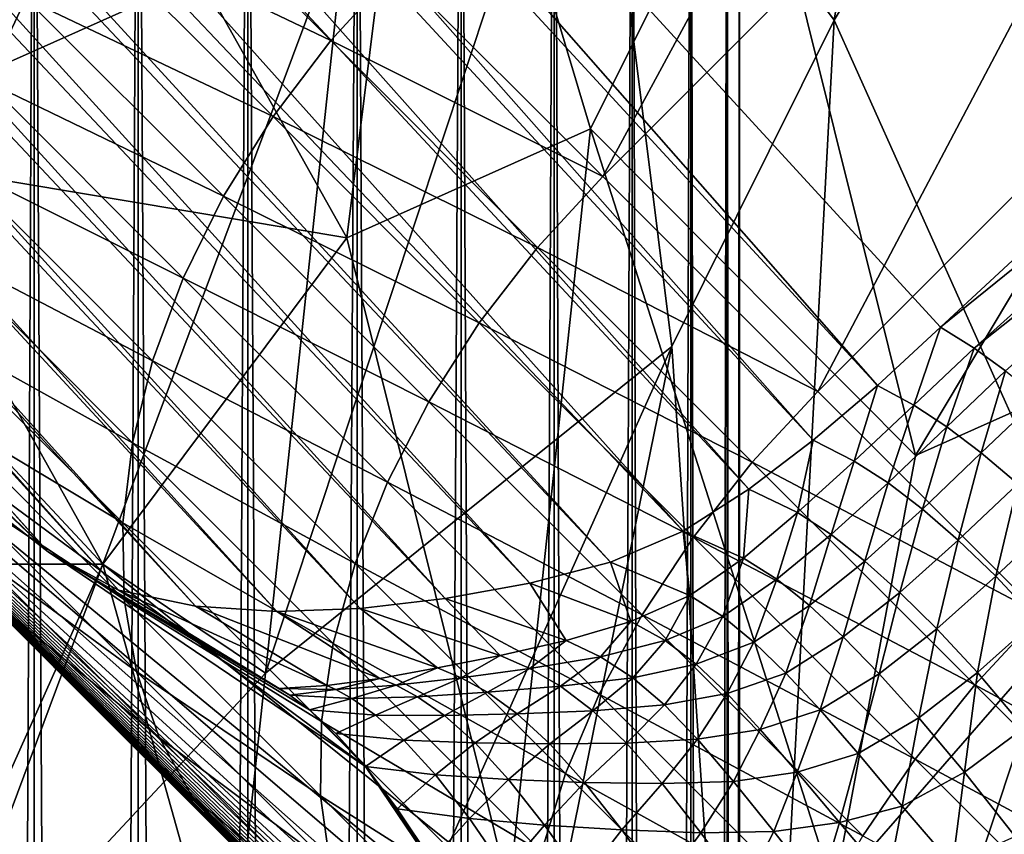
# Model space of a CAD drawing. Extents: x -0.3 to 0.3, y -0.266 to 0.266.
# Tile 146 of 256: x -0.184 to -0.168, y 0.11 to 0.123. Entities that reach past the tile are written whole.
import ezdxf

# ---------------------------------------------------------------- set-up
doc = ezdxf.new("R2010")
doc.units = 0

msp = doc.modelspace()

# ---------------------------------------------------------------- linework, layer by layer
for points in [[(-0.185174, 0.170429, 0.584312), (-0.148952, 0.135016, 0.684081), (-0.071389, 0.057435, 0.659767)], [(-0.185174, 0.170429, 0.584312), (-0.071389, 0.057435, 0.659767), (-0.083124, 0.068952, 0.639939)], [(-0.185174, 0.170429, 0.584312), (-0.083124, 0.068952, 0.639939), (-0.085112, 0.070919, 0.637953)], [(-0.185174, 0.170429, 0.584312), (-0.085112, 0.070919, 0.637953), (-0.087059, 0.072845, 0.635977)], [(-0.185174, 0.170429, 0.584312), (-0.087059, 0.072845, 0.635977), (-0.088964, 0.07473, 0.634012)], [(-0.185174, 0.170429, 0.584312), (-0.088964, 0.07473, 0.634012), (-0.090829, 0.076574, 0.63206)], [(-0.185174, 0.170429, 0.584312), (-0.090829, 0.076574, 0.63206), (-0.092655, 0.078379, 0.630117)], [(-0.13563, 0.120707, 0.568446), (-0.138279, 0.123293, 0.562462), (-0.185174, 0.170429, 0.584312)], [(-0.185174, 0.170429, 0.584312), (-0.092655, 0.078379, 0.630117), (-0.094442, 0.080147, 0.628184)], [(-0.185174, 0.170429, 0.584312), (-0.094442, 0.080147, 0.628184), (-0.096295, 0.081978, 0.626145)], [(-0.132613, 0.117755, 0.574642), (-0.13563, 0.120707, 0.568446), (-0.185174, 0.170429, 0.584312)], [(-0.1292, 0.11441, 0.58104), (-0.132613, 0.117755, 0.574642), (-0.185174, 0.170429, 0.584312)], [(-0.185174, 0.170429, 0.584312), (-0.096295, 0.081978, 0.626145), (-0.105174, 0.09075, 0.615906)], [(-0.185174, 0.170429, 0.584312), (-0.105174, 0.09075, 0.615906), (-0.111024, 0.096522, 0.608537)], [(-0.125364, 0.110642, 0.587633), (-0.1292, 0.11441, 0.58104), (-0.185174, 0.170429, 0.584312)], [(-0.121075, 0.106425, 0.594416), (-0.125364, 0.110642, 0.587633), (-0.185174, 0.170429, 0.584312)], [(-0.185174, 0.170429, 0.584312), (-0.111024, 0.096522, 0.608537), (-0.116305, 0.101728, 0.601386)], [(-0.116305, 0.101728, 0.601386), (-0.121075, 0.106425, 0.594416), (-0.185174, 0.170429, 0.584312)], [(-0.213696, 0.167333, 0.000778), (-0.169716, 0.117343, 0.501618), (-0.214846, 0.166305, 0.000882)], [(-0.213696, 0.167333, 0.000778), (-0.16869, 0.118288, 0.501583), (-0.169716, 0.117343, 0.501618)], [(-0.213696, 0.167333, 0.000778), (-0.160067, 0.126275, 0.501429), (-0.16869, 0.118288, 0.501583)], [(-0.228647, 0.16534, 0.010433), (-0.183198, 0.11464, 0.506917), (-0.229688, 0.16622, 0.012)], [(-0.213729, 0.144307, 0.575792), (-0.229688, 0.16622, 0.012), (-0.183198, 0.11464, 0.506917)], [(-0.214846, 0.166305, 0.000882), (-0.17076, 0.116455, 0.501717), (-0.216095, 0.165416, 0.00119)], [(-0.214846, 0.166305, 0.000882), (-0.169716, 0.117343, 0.501618), (-0.17076, 0.116455, 0.501717)], [(-0.216095, 0.165416, 0.00119), (-0.171809, 0.115658, 0.501883), (-0.217434, 0.164672, 0.001701)], [(-0.216095, 0.165416, 0.00119), (-0.17076, 0.116455, 0.501717), (-0.171809, 0.115658, 0.501883)], [(-0.227477, 0.16462, 0.008894), (-0.182057, 0.114015, 0.50612), (-0.228647, 0.16534, 0.010433)], [(-0.228647, 0.16534, 0.010433), (-0.182057, 0.114015, 0.50612), (-0.183198, 0.11464, 0.506917)], [(-0.226201, 0.164073, 0.007408), (-0.180802, 0.113755, 0.505409), (-0.227477, 0.16462, 0.008894)], [(-0.227477, 0.16462, 0.008894), (-0.180802, 0.113755, 0.505409), (-0.182057, 0.114015, 0.50612)], [(-0.217434, 0.164672, 0.001701), (-0.172877, 0.114971, 0.50212), (-0.219435, 0.163968, 0.002352)], [(-0.217434, 0.164672, 0.001701), (-0.171809, 0.115658, 0.501883), (-0.172877, 0.114971, 0.50212)], [(-0.224839, 0.163707, 0.006), (-0.179482, 0.113668, 0.504735), (-0.226201, 0.164073, 0.007408)], [(-0.226201, 0.164073, 0.007408), (-0.179482, 0.113668, 0.504735), (-0.180802, 0.113755, 0.505409)], [(-0.219435, 0.163968, 0.002352), (-0.174055, 0.114471, 0.502475), (-0.220477, 0.163749, 0.00248)], [(-0.219435, 0.163968, 0.002352), (-0.172877, 0.114971, 0.50212), (-0.174055, 0.114471, 0.502475)], [(-0.223414, 0.16353, 0.004695), (-0.178126, 0.113719, 0.504099), (-0.224839, 0.163707, 0.006)], [(-0.224839, 0.163707, 0.006), (-0.178126, 0.113719, 0.504099), (-0.179482, 0.113668, 0.504735)], [(-0.220477, 0.163749, 0.00248), (-0.175366, 0.11413, 0.502951), (-0.221952, 0.163544, 0.003515)], [(-0.220477, 0.163749, 0.00248), (-0.174055, 0.114471, 0.502475), (-0.175366, 0.11413, 0.502951)], [(-0.221952, 0.163544, 0.003515), (-0.176744, 0.113879, 0.503501), (-0.223414, 0.16353, 0.004695)], [(-0.223414, 0.16353, 0.004695), (-0.176744, 0.113879, 0.503501), (-0.178126, 0.113719, 0.504099)], [(-0.221952, 0.163544, 0.003515), (-0.175366, 0.11413, 0.502951), (-0.176744, 0.113879, 0.503501)], [(-0.208108, 0.138327, 0.609454), (-0.213729, 0.144307, 0.575792), (-0.183198, 0.11464, 0.506917)], [(-0.170417, 0.12328, 0.77151), (-0.167774, 0.139201, 0.771169), (-0.174381, 0.128587, 0.771372)], [(-0.170417, 0.12328, 0.77151), (-0.165132, 0.132125, 0.771324), (-0.167774, 0.139201, 0.771169)], [(-0.191236, 0.120898, 0.661847), (-0.208108, 0.138327, 0.609454), (-0.183198, 0.11464, 0.506917)], [(-0.174181, 0.120738, 0.693242), (-0.166235, 0.135418, 0.688967), (-0.177548, 0.124105, 0.688967)], [(-0.174181, 0.120738, 0.693242), (-0.162868, 0.132051, 0.693242), (-0.166235, 0.135418, 0.688967)], [(-0.188917, 0.133894, 0.702502), (-0.18231, 0.126818, 0.703914), (-0.188917, 0.121511, 0.703881)], [(-0.184942, 0.132949, 0.316255), (-0.184942, -0.187296, 0.316255), (-0.183426, -0.187259, 0.317208)], [(-0.184942, 0.132949, 0.316255), (-0.183426, -0.187259, 0.317208), (-0.183426, 0.132911, 0.317208)], [(-0.183426, 0.132911, 0.302792), (-0.184942, -0.187296, 0.303745), (-0.184942, 0.132949, 0.303745)], [(-0.183426, 0.132911, 0.302792), (-0.183426, -0.187259, 0.302792), (-0.184942, -0.187296, 0.303745)], [(-0.183426, 0.132911, 0.317208), (-0.183426, -0.187259, 0.317208), (-0.181736, -0.187217, 0.317799)], [(-0.183426, 0.132911, 0.317208), (-0.181736, -0.187217, 0.317799), (-0.181736, 0.13287, 0.317799)], [(-0.181736, 0.13287, 0.302201), (-0.183426, -0.187259, 0.302792), (-0.183426, 0.132911, 0.302792)], [(-0.181736, 0.13287, 0.302201), (-0.181736, -0.187217, 0.302201), (-0.183426, -0.187259, 0.302792)], [(-0.181736, 0.13287, 0.317799), (-0.181736, -0.187217, 0.317799), (-0.179956, -0.187174, 0.318)], [(-0.181736, 0.13287, 0.317799), (-0.179956, -0.187174, 0.318), (-0.179956, 0.132826, 0.318)], [(-0.179956, 0.132826, 0.302), (-0.181736, -0.187217, 0.302201), (-0.181736, 0.13287, 0.302201)], [(-0.179956, 0.132826, 0.302), (-0.179956, -0.187174, 0.302), (-0.181736, -0.187217, 0.302201)], [(-0.179956, 0.132826, 0.318), (-0.179956, -0.187174, 0.318), (-0.178176, -0.18713, 0.317799)], [(-0.179956, 0.132826, 0.318), (-0.178176, -0.18713, 0.317799), (-0.178176, 0.132783, 0.317799)], [(-0.178176, 0.132783, 0.302201), (-0.179956, -0.187174, 0.302), (-0.179956, 0.132826, 0.302)], [(-0.178176, 0.132783, 0.302201), (-0.178176, -0.18713, 0.302201), (-0.179956, -0.187174, 0.302)], [(-0.178176, 0.132783, 0.317799), (-0.178176, -0.18713, 0.317799), (-0.176486, -0.187089, 0.317208)], [(-0.178176, 0.132783, 0.317799), (-0.176486, -0.187089, 0.317208), (-0.176486, 0.132741, 0.317208)], [(-0.176486, 0.132741, 0.302792), (-0.178176, -0.18713, 0.302201), (-0.178176, 0.132783, 0.302201)], [(-0.176486, 0.132741, 0.302792), (-0.176486, -0.187089, 0.302792), (-0.178176, -0.18713, 0.302201)], [(-0.176486, 0.132741, 0.317208), (-0.176486, -0.187089, 0.317208), (-0.17497, -0.187051, 0.316255)], [(-0.176486, 0.132741, 0.317208), (-0.17497, -0.187051, 0.316255), (-0.17497, 0.132704, 0.316255)], [(-0.17497, 0.132704, 0.303745), (-0.176486, -0.187089, 0.302792), (-0.176486, 0.132741, 0.302792)], [(-0.17497, 0.132704, 0.303745), (-0.17497, -0.187051, 0.303745), (-0.176486, -0.187089, 0.302792)], [(-0.17497, 0.132704, 0.316255), (-0.17497, -0.187051, 0.316255), (-0.173703, -0.18702, 0.314988)], [(-0.17497, 0.132704, 0.316255), (-0.173703, -0.18702, 0.314988), (-0.173703, 0.132673, 0.314988)], [(-0.173703, 0.132673, 0.305012), (-0.17497, -0.187051, 0.303745), (-0.17497, 0.132704, 0.303745)], [(-0.173703, 0.132673, 0.305012), (-0.173703, -0.18702, 0.305012), (-0.17497, -0.187051, 0.303745)], [(-0.173703, 0.132673, 0.314988), (-0.173703, -0.18702, 0.314988), (-0.17275, -0.186997, 0.313471)], [(-0.173703, 0.132673, 0.314988), (-0.17275, -0.186997, 0.313471), (-0.17275, 0.132649, 0.313471)], [(-0.17275, 0.132649, 0.306529), (-0.173703, -0.18702, 0.305012), (-0.173703, 0.132673, 0.305012)], [(-0.17275, 0.132649, 0.306529), (-0.17275, -0.186997, 0.306529), (-0.173703, -0.18702, 0.305012)], [(-0.17275, 0.132649, 0.313471), (-0.17275, -0.186997, 0.313471), (-0.172159, -0.186982, 0.31178)], [(-0.17275, 0.132649, 0.313471), (-0.172159, -0.186982, 0.31178), (-0.172159, 0.132635, 0.31178)], [(-0.172159, 0.132635, 0.30822), (-0.17275, -0.186997, 0.306529), (-0.17275, 0.132649, 0.306529)], [(-0.172159, 0.132635, 0.30822), (-0.172159, -0.186982, 0.30822), (-0.17275, -0.186997, 0.306529)], [(-0.172159, 0.132635, 0.31178), (-0.172159, -0.186982, 0.31178), (-0.171958, -0.186977, 0.31)], [(-0.172159, 0.132635, 0.31178), (-0.171958, -0.186977, 0.31), (-0.171958, 0.13263, 0.31)], [(-0.171958, 0.13263, 0.31), (-0.172159, -0.186982, 0.30822), (-0.172159, 0.132635, 0.30822)], [(-0.171958, 0.13263, 0.31), (-0.171958, -0.186977, 0.31), (-0.172159, -0.186982, 0.30822)], [(-0.180989, 0.132125, 0.771057), (-0.186274, 0.121511, 0.771167), (-0.178346, 0.125049, 0.771378)], [(-0.186274, 0.121511, 0.771167), (-0.180989, 0.132125, 0.771057), (-0.186274, 0.128587, 0.770882)], [(-0.170417, 0.12328, 0.77151), (-0.166453, 0.114435, 0.771572), (-0.165132, 0.132125, 0.771324)], [(-0.170687, 0.117245, 0.6972), (-0.162868, 0.132051, 0.693242), (-0.174181, 0.120738, 0.693242)], [(-0.170687, 0.117245, 0.6972), (-0.159374, 0.128558, 0.6972), (-0.162868, 0.132051, 0.693242)], [(-0.178346, 0.119742, 0.705238), (-0.18231, 0.126818, 0.703914), (-0.177024, 0.130356, 0.704026)], [(-0.177024, 0.130356, 0.704026), (-0.174381, 0.121511, 0.705539), (-0.178346, 0.119742, 0.705238)], [(-0.174381, 0.121511, 0.705539), (-0.177024, 0.130356, 0.704026), (-0.171739, 0.126818, 0.705197)], [(-0.179667, 0.112666, 0.771639), (-0.174381, 0.128587, 0.771372), (-0.178346, 0.125049, 0.771378)], [(-0.179667, 0.112666, 0.771639), (-0.17306, 0.117973, 0.771596), (-0.174381, 0.128587, 0.771372)], [(-0.17306, 0.117973, 0.771596), (-0.170417, 0.12328, 0.77151), (-0.174381, 0.128587, 0.771372)], [(-0.167066, 0.113624, 0.700842), (-0.159374, 0.128558, 0.6972), (-0.170687, 0.117245, 0.6972)], [(-0.188917, 0.121511, 0.703881), (-0.18231, 0.126818, 0.703914), (-0.178346, 0.119742, 0.705238)], [(-0.171739, 0.126818, 0.705197), (-0.169096, 0.116204, 0.706983), (-0.174381, 0.121511, 0.705539)], [(-0.169096, 0.116204, 0.706983), (-0.171739, 0.126818, 0.705197), (-0.16381, 0.125049, 0.706717)], [(-0.178605, 0.122948, 0.688892), (-0.181842, 0.126185, 0.684304), (-0.182773, 0.12494, 0.684094)], [(-0.177548, 0.124105, 0.688967), (-0.181842, 0.126185, 0.684304), (-0.178605, 0.122948, 0.688892)], [(-0.16869, 0.118288, 0.501583), (-0.160067, 0.126275, 0.501429), (-0.159577, 0.125646, 0.503018)], [(-0.16869, 0.118288, 0.501583), (-0.159577, 0.125646, 0.503018), (-0.16814, 0.11795, 0.503144)], [(-0.16814, 0.11795, 0.503144), (-0.159577, 0.125646, 0.503018), (-0.159127, 0.1251, 0.504793)], [(-0.183563, 0.123632, 0.683746), (-0.187274, 0.125356, 0.678423), (-0.184201, 0.122283, 0.683269)], [(-0.18231, 0.114435, 0.771538), (-0.178346, 0.125049, 0.771378), (-0.186274, 0.121511, 0.771167)], [(-0.179667, 0.112666, 0.771639), (-0.178346, 0.125049, 0.771378), (-0.18231, 0.114435, 0.771538)], [(-0.16381, 0.125049, 0.706717), (-0.161167, 0.119742, 0.707826), (-0.169096, 0.116204, 0.706983)], [(-0.16814, 0.11795, 0.503144), (-0.159127, 0.1251, 0.504793), (-0.167633, 0.117578, 0.504869)], [(-0.179544, 0.121712, 0.68867), (-0.182773, 0.12494, 0.684094), (-0.183563, 0.123632, 0.683746)], [(-0.178605, 0.122948, 0.688892), (-0.182773, 0.12494, 0.684094), (-0.179544, 0.121712, 0.68867)], [(-0.174181, 0.120738, 0.693242), (-0.177548, 0.124105, 0.688967), (-0.178605, 0.122948, 0.688892)], [(-0.180348, 0.120418, 0.688303), (-0.183563, 0.123632, 0.683746), (-0.184201, 0.122283, 0.683269)], [(-0.179544, 0.121712, 0.68867), (-0.183563, 0.123632, 0.683746), (-0.180348, 0.120418, 0.688303)], [(-0.171739, 0.098514, 0.771863), (-0.170417, 0.12328, 0.77151), (-0.17306, 0.117973, 0.771596)], [(-0.171739, 0.098514, 0.771863), (-0.166453, 0.114435, 0.771572), (-0.170417, 0.12328, 0.77151)], [(-0.175241, 0.119584, 0.693163), (-0.178605, 0.122948, 0.688892), (-0.179544, 0.121712, 0.68867)], [(-0.174181, 0.120738, 0.693242), (-0.178605, 0.122948, 0.688892), (-0.175241, 0.119584, 0.693163)], [(-0.181004, 0.119087, 0.687799), (-0.184201, 0.122283, 0.683269), (-0.184674, 0.120916, 0.682669)], [(-0.180348, 0.120418, 0.688303), (-0.184201, 0.122283, 0.683269), (-0.181004, 0.119087, 0.687799)], [(-0.176189, 0.118357, 0.69293), (-0.179544, 0.121712, 0.68867), (-0.180348, 0.120418, 0.688303)], [(-0.175241, 0.119584, 0.693163), (-0.179544, 0.121712, 0.68867), (-0.176189, 0.118357, 0.69293)], [(-0.178346, 0.119742, 0.705238), (-0.18231, 0.114435, 0.70539), (-0.188917, 0.121511, 0.703881)], [(-0.188917, 0.114435, 0.704653), (-0.188917, 0.121511, 0.703881), (-0.18231, 0.114435, 0.70539)], [(-0.186274, 0.121511, 0.771167), (-0.187596, 0.114435, 0.771333), (-0.18231, 0.114435, 0.771538)], [(-0.174381, 0.121511, 0.705539), (-0.175703, 0.109128, 0.706911), (-0.178346, 0.119742, 0.705238)], [(-0.175703, 0.109128, 0.706911), (-0.174381, 0.121511, 0.705539), (-0.170417, 0.109128, 0.707635)], [(-0.170417, 0.109128, 0.707635), (-0.174381, 0.121511, 0.705539), (-0.169096, 0.116204, 0.706983)], [(-0.180167, 0.109834, 0.680251), (-0.185903, 0.115562, 0.671677), (-0.191236, 0.120898, 0.661847)], [(-0.16747, 0.097153, 0.693811), (-0.180167, 0.109834, 0.680251), (-0.191236, 0.120898, 0.661847)], [(-0.136408, 0.066108, 0.707415), (-0.16747, 0.097153, 0.693811), (-0.191236, 0.120898, 0.661847)], [(-0.100422, 0.030204, 0.651207), (-0.136408, 0.066108, 0.707415), (-0.191236, 0.120898, 0.661847)], [(-0.191236, 0.120898, 0.661847), (-0.183198, 0.11464, 0.506917), (-0.178042, 0.111147, 0.515559)], [(-0.191236, 0.120898, 0.661847), (-0.178042, 0.111147, 0.515559), (-0.176355, 0.108658, 0.524155)], [(-0.109075, 0.038966, 0.641935), (-0.100422, 0.030204, 0.651207), (-0.191236, 0.120898, 0.661847)], [(-0.111082, 0.040994, 0.639939), (-0.109075, 0.038966, 0.641935), (-0.191236, 0.120898, 0.661847)], [(-0.191236, 0.120898, 0.661847), (-0.176355, 0.108658, 0.524155), (-0.175657, 0.10756, 0.52781)], [(-0.191236, 0.120898, 0.661847), (-0.175657, 0.10756, 0.52781), (-0.174838, 0.106359, 0.531827)], [(-0.113049, 0.042982, 0.637953), (-0.111082, 0.040994, 0.639939), (-0.191236, 0.120898, 0.661847)], [(-0.114975, 0.044929, 0.635977), (-0.113049, 0.042982, 0.637953), (-0.191236, 0.120898, 0.661847)], [(-0.191236, 0.120898, 0.661847), (-0.174838, 0.106359, 0.531827), (-0.173861, 0.105059, 0.536189)], [(-0.191236, 0.120898, 0.661847), (-0.173861, 0.105059, 0.536189), (-0.172689, 0.103665, 0.540875)], [(-0.116859, 0.046834, 0.634012), (-0.114975, 0.044929, 0.635977), (-0.191236, 0.120898, 0.661847)], [(-0.118704, 0.048699, 0.63206), (-0.116859, 0.046834, 0.634012), (-0.191236, 0.120898, 0.661847)], [(-0.191236, 0.120898, 0.661847), (-0.172689, 0.103665, 0.540875), (-0.171278, 0.102177, 0.545887)], [(-0.191236, 0.120898, 0.661847), (-0.171278, 0.102177, 0.545887), (-0.169614, 0.100459, 0.551169)], [(-0.120509, 0.050525, 0.630117), (-0.118704, 0.048699, 0.63206), (-0.191236, 0.120898, 0.661847)], [(-0.122277, 0.052313, 0.628184), (-0.120509, 0.050525, 0.630117), (-0.191236, 0.120898, 0.661847)], [(-0.191236, 0.120898, 0.661847), (-0.169614, 0.100459, 0.551169), (-0.167673, 0.098459, 0.556698)], [(-0.191236, 0.120898, 0.661847), (-0.167673, 0.098459, 0.556698), (-0.165423, 0.096149, 0.562462)], [(-0.124108, 0.054165, 0.626145), (-0.122277, 0.052313, 0.628184), (-0.191236, 0.120898, 0.661847)], [(-0.132879, 0.063045, 0.615906), (-0.124108, 0.054165, 0.626145), (-0.191236, 0.120898, 0.661847)], [(-0.191236, 0.120898, 0.661847), (-0.165423, 0.096149, 0.562462), (-0.162836, 0.0935, 0.568446)], [(-0.191236, 0.120898, 0.661847), (-0.162836, 0.0935, 0.568446), (-0.159885, 0.090483, 0.574642)], [(-0.138652, 0.068895, 0.608537), (-0.132879, 0.063045, 0.615906), (-0.191236, 0.120898, 0.661847)], [(-0.143857, 0.074175, 0.601386), (-0.138652, 0.068895, 0.608537), (-0.191236, 0.120898, 0.661847)], [(-0.191236, 0.120898, 0.661847), (-0.159885, 0.090483, 0.574642), (-0.156539, 0.087071, 0.58104)], [(-0.191236, 0.120898, 0.661847), (-0.156539, 0.087071, 0.58104), (-0.152772, 0.083234, 0.587633)], [(-0.148554, 0.078945, 0.594416), (-0.143857, 0.074175, 0.601386), (-0.191236, 0.120898, 0.661847)], [(-0.191236, 0.120898, 0.661847), (-0.152772, 0.083234, 0.587633), (-0.148554, 0.078945, 0.594416)], [(-0.181501, 0.117744, 0.687166), (-0.184674, 0.120916, 0.682669), (-0.184975, 0.119555, 0.681956)], [(-0.181004, 0.119087, 0.687799), (-0.184674, 0.120916, 0.682669), (-0.181501, 0.117744, 0.687166)], [(-0.170687, 0.117245, 0.6972), (-0.174181, 0.120738, 0.693242), (-0.175241, 0.119584, 0.693163)], [(-0.177008, 0.117078, 0.692544), (-0.180348, 0.120418, 0.688303), (-0.181004, 0.119087, 0.687799)], [(-0.176189, 0.118357, 0.69293), (-0.180348, 0.120418, 0.688303), (-0.177008, 0.117078, 0.692544)], [(-0.175703, 0.109128, 0.706911), (-0.18231, 0.114435, 0.70539), (-0.178346, 0.119742, 0.705238)], [(-0.169096, 0.116204, 0.706983), (-0.161167, 0.119742, 0.707826), (-0.170417, 0.109128, 0.707635)], [(-0.161167, 0.119742, 0.707826), (-0.165132, 0.107359, 0.708462), (-0.170417, 0.109128, 0.707635)], [(-0.181829, 0.116411, 0.686414), (-0.184975, 0.119555, 0.681956), (-0.185098, 0.118222, 0.681144)], [(-0.181501, 0.117744, 0.687166), (-0.184975, 0.119555, 0.681956), (-0.181829, 0.116411, 0.686414)], [(-0.171751, 0.116094, 0.697118), (-0.175241, 0.119584, 0.693163), (-0.176189, 0.118357, 0.69293)], [(-0.170687, 0.117245, 0.6972), (-0.175241, 0.119584, 0.693163), (-0.171751, 0.116094, 0.697118)], [(-0.177684, 0.115768, 0.692014), (-0.181004, 0.119087, 0.687799), (-0.181501, 0.117744, 0.687166)], [(-0.177008, 0.117078, 0.692544), (-0.181004, 0.119087, 0.687799), (-0.177684, 0.115768, 0.692014)], [(-0.172708, 0.114876, 0.696873), (-0.176189, 0.118357, 0.69293), (-0.177008, 0.117078, 0.692544)], [(-0.171751, 0.116094, 0.697118), (-0.176189, 0.118357, 0.69293), (-0.172708, 0.114876, 0.696873)], [(-0.181829, 0.116411, 0.686414), (-0.185098, 0.118222, 0.681144), (-0.181984, 0.11511, 0.685557)], [(-0.181984, 0.11511, 0.685557), (-0.185098, 0.118222, 0.681144), (-0.185042, 0.116941, 0.680246)], [(-0.16869, 0.118288, 0.501583), (-0.169126, 0.117021, 0.503194), (-0.169716, 0.117343, 0.501618)], [(-0.16869, 0.118288, 0.501583), (-0.16814, 0.11795, 0.503144), (-0.169126, 0.117021, 0.503194)], [(-0.180989, 0.100283, 0.771875), (-0.17306, 0.117973, 0.771596), (-0.179667, 0.112666, 0.771639)], [(-0.177024, 0.098514, 0.77192), (-0.17306, 0.117973, 0.771596), (-0.180989, 0.100283, 0.771875)], [(-0.177024, 0.098514, 0.77192), (-0.171739, 0.098514, 0.771863), (-0.17306, 0.117973, 0.771596)], [(-0.16814, 0.11795, 0.503144), (-0.168588, 0.116671, 0.504896), (-0.169126, 0.117021, 0.503194)], [(-0.16814, 0.11795, 0.503144), (-0.167633, 0.117578, 0.504869), (-0.168588, 0.116671, 0.504896)], [(-0.178206, 0.11445, 0.691349), (-0.181501, 0.117744, 0.687166), (-0.181829, 0.116411, 0.686414)], [(-0.177684, 0.115768, 0.692014), (-0.181501, 0.117744, 0.687166), (-0.178206, 0.11445, 0.691349)], [(-0.167633, 0.117578, 0.504869), (-0.168028, 0.116248, 0.50678), (-0.168588, 0.116671, 0.504896)], [(-0.167633, 0.117578, 0.504869), (-0.167083, 0.117142, 0.506769), (-0.168028, 0.116248, 0.50678)], [(-0.167066, 0.113624, 0.700842), (-0.170687, 0.117245, 0.6972), (-0.171751, 0.116094, 0.697118)], [(-0.169716, 0.117343, 0.501618), (-0.170092, 0.116113, 0.503359), (-0.17076, 0.116455, 0.501717)], [(-0.169716, 0.117343, 0.501618), (-0.169126, 0.117021, 0.503194), (-0.170092, 0.116113, 0.503359)], [(-0.173543, 0.113613, 0.69647), (-0.177008, 0.117078, 0.692544), (-0.177684, 0.115768, 0.692014)], [(-0.172708, 0.114876, 0.696873), (-0.177008, 0.117078, 0.692544), (-0.173543, 0.113613, 0.69647)], [(-0.167083, 0.117142, 0.506769), (-0.167434, 0.115744, 0.508864), (-0.168028, 0.116248, 0.50678)], [(-0.181984, 0.11511, 0.685557), (-0.185042, 0.116941, 0.680246), (-0.181963, 0.113864, 0.684609)], [(-0.181963, 0.113864, 0.684609), (-0.185042, 0.116941, 0.680246), (-0.184807, 0.115733, 0.679277)], [(-0.169126, 0.117021, 0.503194), (-0.169542, 0.11576, 0.505006), (-0.170092, 0.116113, 0.503359)], [(-0.169126, 0.117021, 0.503194), (-0.168588, 0.116671, 0.504896), (-0.169542, 0.11576, 0.505006)], [(-0.168588, 0.116671, 0.504896), (-0.168985, 0.115333, 0.506846), (-0.169542, 0.11576, 0.505006)], [(-0.168588, 0.116671, 0.504896), (-0.168028, 0.116248, 0.50678), (-0.168985, 0.115333, 0.506846)], [(-0.178565, 0.113147, 0.690558), (-0.181829, 0.116411, 0.686414), (-0.181984, 0.11511, 0.685557)], [(-0.178206, 0.11445, 0.691349), (-0.181829, 0.116411, 0.686414), (-0.178565, 0.113147, 0.690558)], [(-0.17076, 0.116455, 0.501717), (-0.171018, 0.115278, 0.503645), (-0.171809, 0.115658, 0.501883)], [(-0.17076, 0.116455, 0.501717), (-0.170092, 0.116113, 0.503359), (-0.171018, 0.115278, 0.503645)], [(-0.168028, 0.116248, 0.50678), (-0.168403, 0.114827, 0.508897), (-0.168985, 0.115333, 0.506846)], [(-0.168028, 0.116248, 0.50678), (-0.167434, 0.115744, 0.508864), (-0.168403, 0.114827, 0.508897)], [(-0.168133, 0.112476, 0.700756), (-0.171751, 0.116094, 0.697118), (-0.172708, 0.114876, 0.696873)], [(-0.167066, 0.113624, 0.700842), (-0.171751, 0.116094, 0.697118), (-0.168133, 0.112476, 0.700756)], [(-0.170092, 0.116113, 0.503359), (-0.17047, 0.114918, 0.505211), (-0.171018, 0.115278, 0.503645)], [(-0.170092, 0.116113, 0.503359), (-0.169542, 0.11576, 0.505006), (-0.17047, 0.114918, 0.505211)], [(-0.17424, 0.112325, 0.695916), (-0.177684, 0.115768, 0.692014), (-0.178206, 0.11445, 0.691349)], [(-0.173543, 0.113613, 0.69647), (-0.177684, 0.115768, 0.692014), (-0.17424, 0.112325, 0.695916)], [(-0.169542, 0.11576, 0.505006), (-0.169923, 0.114484, 0.50698), (-0.17047, 0.114918, 0.505211)], [(-0.169542, 0.11576, 0.505006), (-0.168985, 0.115333, 0.506846), (-0.169923, 0.114484, 0.50698)], [(-0.181963, 0.113864, 0.684609), (-0.184807, 0.115733, 0.679277), (-0.181766, 0.112694, 0.683586)], [(-0.181766, 0.112694, 0.683586), (-0.184807, 0.115733, 0.679277), (-0.184397, 0.114619, 0.678255)], [(-0.171809, 0.115658, 0.501883), (-0.171895, 0.114534, 0.50405), (-0.172877, 0.114971, 0.50212)], [(-0.171809, 0.115658, 0.501883), (-0.171018, 0.115278, 0.503645), (-0.171895, 0.114534, 0.50405)], [(-0.167434, 0.115744, 0.508864), (-0.167791, 0.114242, 0.511174), (-0.168403, 0.114827, 0.508897)], [(-0.167434, 0.115744, 0.508864), (-0.166807, 0.115157, 0.511162), (-0.167791, 0.114242, 0.511174)], [(-0.18382, 0.113618, 0.677195), (-0.185903, 0.115562, 0.671677), (-0.183085, 0.112748, 0.676117)], [(-0.180167, 0.109834, 0.680251), (-0.183085, 0.112748, 0.676117), (-0.185903, 0.115562, 0.671677)], [(-0.171018, 0.115278, 0.503645), (-0.171352, 0.114192, 0.505518), (-0.171895, 0.114534, 0.50405)], [(-0.171018, 0.115278, 0.503645), (-0.17047, 0.114918, 0.505211), (-0.171352, 0.114192, 0.505518)], [(-0.168985, 0.115333, 0.506846), (-0.169354, 0.113976, 0.508977), (-0.169923, 0.114484, 0.50698)], [(-0.168985, 0.115333, 0.506846), (-0.168403, 0.114827, 0.508897), (-0.169354, 0.113976, 0.508977)], [(-0.166807, 0.115157, 0.511162), (-0.167129, 0.113531, 0.513669), (-0.167791, 0.114242, 0.511174)], [(-0.178565, 0.113147, 0.690558), (-0.181984, 0.11511, 0.685557), (-0.178754, 0.111881, 0.689658)], [(-0.178754, 0.111881, 0.689658), (-0.181984, 0.11511, 0.685557), (-0.181963, 0.113864, 0.684609)], [(-0.172877, 0.114971, 0.50212), (-0.172764, 0.113927, 0.504597), (-0.174055, 0.114471, 0.502475)], [(-0.172877, 0.114971, 0.50212), (-0.171895, 0.114534, 0.50405), (-0.172764, 0.113927, 0.504597)], [(-0.169101, 0.111269, 0.700501), (-0.172708, 0.114876, 0.696873), (-0.173543, 0.113613, 0.69647)], [(-0.168133, 0.112476, 0.700756), (-0.172708, 0.114876, 0.696873), (-0.169101, 0.111269, 0.700501)], [(-0.17047, 0.114918, 0.505211), (-0.170821, 0.113767, 0.507196), (-0.171352, 0.114192, 0.505518)], [(-0.17047, 0.114918, 0.505211), (-0.169923, 0.114484, 0.50698), (-0.170821, 0.113767, 0.507196)], [(-0.168403, 0.114827, 0.508897), (-0.168751, 0.113385, 0.511215), (-0.169354, 0.113976, 0.508977)], [(-0.168403, 0.114827, 0.508897), (-0.167791, 0.114242, 0.511174), (-0.168751, 0.113385, 0.511215)], [(-0.182057, 0.114015, 0.50612), (-0.179445, 0.112414, 0.51094), (-0.183198, 0.11464, 0.506917)], [(-0.183198, 0.11464, 0.506917), (-0.179445, 0.112414, 0.51094), (-0.179273, 0.112309, 0.511298)], [(-0.183198, 0.11464, 0.506917), (-0.179273, 0.112309, 0.511298), (-0.178948, 0.11207, 0.51217)], [(-0.183198, 0.11464, 0.506917), (-0.178948, 0.11207, 0.51217), (-0.178042, 0.111147, 0.515559)], [(-0.181766, 0.112694, 0.683586), (-0.184397, 0.114619, 0.678255), (-0.181396, 0.111621, 0.682507)], [(-0.181396, 0.111621, 0.682507), (-0.184397, 0.114619, 0.678255), (-0.18382, 0.113618, 0.677195)], [(-0.171895, 0.114534, 0.50405), (-0.172231, 0.113586, 0.505938), (-0.172764, 0.113927, 0.504597)], [(-0.171895, 0.114534, 0.50405), (-0.171352, 0.114192, 0.505518), (-0.172231, 0.113586, 0.505938)], [(-0.169923, 0.114484, 0.50698), (-0.170272, 0.113256, 0.50912), (-0.170821, 0.113767, 0.507196)], [(-0.169923, 0.114484, 0.50698), (-0.169354, 0.113976, 0.508977), (-0.170272, 0.113256, 0.50912)], [(-0.186274, 0.103821, 0.706226), (-0.188917, 0.114435, 0.704653), (-0.18231, 0.114435, 0.70539)], [(-0.186274, 0.10559, 0.771641), (-0.18231, 0.114435, 0.771538), (-0.187596, 0.114435, 0.771333)], [(-0.179667, 0.112666, 0.771639), (-0.18231, 0.114435, 0.771538), (-0.186274, 0.10559, 0.771641)], [(-0.178346, 0.100283, 0.707607), (-0.186274, 0.103821, 0.706226), (-0.18231, 0.114435, 0.70539)], [(-0.178346, 0.100283, 0.707607), (-0.18231, 0.114435, 0.70539), (-0.175703, 0.109128, 0.706911)], [(-0.174789, 0.111034, 0.695219), (-0.178206, 0.11445, 0.691349), (-0.178565, 0.113147, 0.690558)], [(-0.17424, 0.112325, 0.695916), (-0.178206, 0.11445, 0.691349), (-0.174789, 0.111034, 0.695219)], [(-0.174055, 0.114471, 0.502475), (-0.173725, 0.113507, 0.505311), (-0.175366, 0.11413, 0.502951)], [(-0.174055, 0.114471, 0.502475), (-0.172764, 0.113927, 0.504597), (-0.173725, 0.113507, 0.505311)], [(-0.167774, 0.100283, 0.771746), (-0.166453, 0.114435, 0.771572), (-0.171739, 0.098514, 0.771863)], [(-0.167774, 0.100283, 0.771746), (-0.161167, 0.107359, 0.771433), (-0.166453, 0.114435, 0.771572)], [(-0.171352, 0.114192, 0.505518), (-0.171724, 0.113171, 0.507505), (-0.172231, 0.113586, 0.505938)], [(-0.171352, 0.114192, 0.505518), (-0.170821, 0.113767, 0.507196), (-0.171724, 0.113171, 0.507505)], [(-0.167791, 0.114242, 0.511174), (-0.168091, 0.112675, 0.513686), (-0.168751, 0.113385, 0.511215)], [(-0.167791, 0.114242, 0.511174), (-0.167129, 0.113531, 0.513669), (-0.168091, 0.112675, 0.513686)], [(-0.180802, 0.113755, 0.505409), (-0.17867, 0.112465, 0.50995), (-0.182057, 0.114015, 0.50612)], [(-0.182057, 0.114015, 0.50612), (-0.17867, 0.112465, 0.50995), (-0.179445, 0.112414, 0.51094)], [(-0.175366, 0.11413, 0.502951), (-0.174778, 0.113194, 0.506141), (-0.176744, 0.113879, 0.503501)], [(-0.175366, 0.11413, 0.502951), (-0.173725, 0.113507, 0.505311), (-0.174778, 0.113194, 0.506141)], [(-0.178754, 0.111881, 0.689658), (-0.181963, 0.113864, 0.684609), (-0.17877, 0.110673, 0.688661)], [(-0.17877, 0.110673, 0.688661), (-0.181963, 0.113864, 0.684609), (-0.181766, 0.112694, 0.683586)], [(-0.176744, 0.113879, 0.503501), (-0.175851, 0.112953, 0.507053), (-0.178126, 0.113719, 0.504099)], [(-0.176744, 0.113879, 0.503501), (-0.174778, 0.113194, 0.506141), (-0.175851, 0.112953, 0.507053)], [(-0.172764, 0.113927, 0.504597), (-0.173167, 0.113195, 0.506507), (-0.173725, 0.113507, 0.505311)], [(-0.172764, 0.113927, 0.504597), (-0.172231, 0.113586, 0.505938), (-0.173167, 0.113195, 0.506507)], [(-0.169354, 0.113976, 0.508977), (-0.169689, 0.112655, 0.511307), (-0.170272, 0.113256, 0.50912)], [(-0.169354, 0.113976, 0.508977), (-0.168751, 0.113385, 0.511215), (-0.169689, 0.112655, 0.511307)], [(-0.179482, 0.113668, 0.504735), (-0.177809, 0.11258, 0.508971), (-0.180802, 0.113755, 0.505409)], [(-0.180802, 0.113755, 0.505409), (-0.177809, 0.11258, 0.508971), (-0.17867, 0.112465, 0.50995)], [(-0.178126, 0.113719, 0.504099), (-0.17687, 0.112752, 0.508004), (-0.179482, 0.113668, 0.504735)], [(-0.178126, 0.113719, 0.504099), (-0.175851, 0.112953, 0.507053), (-0.17687, 0.112752, 0.508004)], [(-0.170821, 0.113767, 0.507196), (-0.171203, 0.112664, 0.509342), (-0.171724, 0.113171, 0.507505)], [(-0.170821, 0.113767, 0.507196), (-0.170272, 0.113256, 0.50912), (-0.171203, 0.112664, 0.509342)], [(-0.181396, 0.111621, 0.682507), (-0.18382, 0.113618, 0.677195), (-0.18086, 0.110662, 0.681388)], [(-0.18086, 0.110662, 0.681388), (-0.18382, 0.113618, 0.677195), (-0.183085, 0.112748, 0.676117)], [(-0.179482, 0.113668, 0.504735), (-0.17687, 0.112752, 0.508004), (-0.177809, 0.11258, 0.508971)], [(-0.169952, 0.110022, 0.700082), (-0.173543, 0.113613, 0.69647), (-0.17424, 0.112325, 0.695916)], [(-0.169101, 0.111269, 0.700501), (-0.173543, 0.113613, 0.69647), (-0.169952, 0.110022, 0.700082)], [(-0.172231, 0.113586, 0.505938), (-0.172665, 0.112811, 0.507946), (-0.173167, 0.113195, 0.506507)], [(-0.172231, 0.113586, 0.505938), (-0.171724, 0.113171, 0.507505), (-0.172665, 0.112811, 0.507946)], [(-0.163319, 0.109876, 0.704167), (-0.167066, 0.113624, 0.700842), (-0.168133, 0.112476, 0.700756)], [(-0.167129, 0.113531, 0.513669), (-0.167331, 0.111775, 0.516424), (-0.168091, 0.112675, 0.513686)], [(-0.173725, 0.113507, 0.505311), (-0.174218, 0.11293, 0.507174), (-0.174778, 0.113194, 0.506141)], [(-0.173725, 0.113507, 0.505311), (-0.173167, 0.113195, 0.506507), (-0.174218, 0.11293, 0.507174)], [(-0.168751, 0.113385, 0.511215), (-0.169043, 0.111939, 0.513745), (-0.169689, 0.112655, 0.511307)], [(-0.168751, 0.113385, 0.511215), (-0.168091, 0.112675, 0.513686), (-0.169043, 0.111939, 0.513745)], [(-0.173167, 0.113195, 0.506507), (-0.173692, 0.11259, 0.508468), (-0.174218, 0.11293, 0.507174)], [(-0.173167, 0.113195, 0.506507), (-0.172665, 0.112811, 0.507946), (-0.173692, 0.11259, 0.508468)], [(-0.170272, 0.113256, 0.50912), (-0.170646, 0.112068, 0.511467), (-0.171203, 0.112664, 0.509342)], [(-0.170272, 0.113256, 0.50912), (-0.169689, 0.112655, 0.511307), (-0.170646, 0.112068, 0.511467)], [(-0.17518, 0.109764, 0.694392), (-0.178565, 0.113147, 0.690558), (-0.178754, 0.111881, 0.689658)], [(-0.174789, 0.111034, 0.695219), (-0.178565, 0.113147, 0.690558), (-0.17518, 0.109764, 0.694392)], [(-0.174778, 0.113194, 0.506141), (-0.175366, 0.112741, 0.507905), (-0.175851, 0.112953, 0.507053)], [(-0.174778, 0.113194, 0.506141), (-0.174218, 0.11293, 0.507174), (-0.175366, 0.112741, 0.507905)], [(-0.171724, 0.113171, 0.507505), (-0.17216, 0.112333, 0.509683), (-0.172665, 0.112811, 0.507946)], [(-0.171724, 0.113171, 0.507505), (-0.171203, 0.112664, 0.509342), (-0.17216, 0.112333, 0.509683)], [(-0.175851, 0.112953, 0.507053), (-0.176485, 0.112591, 0.508658), (-0.17687, 0.112752, 0.508004)], [(-0.175851, 0.112953, 0.507053), (-0.175366, 0.112741, 0.507905), (-0.176485, 0.112591, 0.508658)], [(-0.174218, 0.11293, 0.507174), (-0.174869, 0.112453, 0.509034), (-0.175366, 0.112741, 0.507905)], [(-0.174218, 0.11293, 0.507174), (-0.173692, 0.11259, 0.508468), (-0.174869, 0.112453, 0.509034)], [(-0.18086, 0.110662, 0.681388), (-0.183085, 0.112748, 0.676117), (-0.180167, 0.109834, 0.680251)], [(-0.17687, 0.112752, 0.508004), (-0.17754, 0.112468, 0.509415), (-0.177809, 0.11258, 0.508971)], [(-0.17687, 0.112752, 0.508004), (-0.176485, 0.112591, 0.508658), (-0.17754, 0.112468, 0.509415)], [(-0.175366, 0.112741, 0.507905), (-0.176056, 0.112355, 0.509609), (-0.176485, 0.112591, 0.508658)], [(-0.175366, 0.112741, 0.507905), (-0.174869, 0.112453, 0.509034), (-0.176056, 0.112355, 0.509609)], [(-0.172665, 0.112811, 0.507946), (-0.173176, 0.112148, 0.510088), (-0.173692, 0.11259, 0.508468)], [(-0.172665, 0.112811, 0.507946), (-0.17216, 0.112333, 0.509683), (-0.173176, 0.112148, 0.510088)], [(-0.180989, 0.100283, 0.771875), (-0.179667, 0.112666, 0.771639), (-0.186274, 0.10559, 0.771641)], [(-0.17877, 0.110673, 0.688661), (-0.181766, 0.112694, 0.683586), (-0.178614, 0.109545, 0.687586)], [(-0.178614, 0.109545, 0.687586), (-0.181766, 0.112694, 0.683586), (-0.181396, 0.111621, 0.682507)], [(-0.177809, 0.11258, 0.508971), (-0.178524, 0.112401, 0.510176), (-0.17867, 0.112465, 0.50995)], [(-0.177809, 0.11258, 0.508971), (-0.17754, 0.112468, 0.509415), (-0.178524, 0.112401, 0.510176)], [(-0.176485, 0.112591, 0.508658), (-0.177192, 0.11228, 0.510176), (-0.17754, 0.112468, 0.509415)], [(-0.176485, 0.112591, 0.508658), (-0.176056, 0.112355, 0.509609), (-0.177192, 0.11228, 0.510176)], [(-0.173692, 0.11259, 0.508468), (-0.174346, 0.112053, 0.510522), (-0.174869, 0.112453, 0.509034)], [(-0.173692, 0.11259, 0.508468), (-0.173176, 0.112148, 0.510088), (-0.174346, 0.112053, 0.510522)], [(-0.171203, 0.112664, 0.509342), (-0.171622, 0.111752, 0.511734), (-0.17216, 0.112333, 0.509683)], [(-0.171203, 0.112664, 0.509342), (-0.170646, 0.112068, 0.511467), (-0.171622, 0.111752, 0.511734)], [(-0.169689, 0.112655, 0.511307), (-0.17003, 0.111358, 0.51387), (-0.170646, 0.112068, 0.511467)], [(-0.169689, 0.112655, 0.511307), (-0.169043, 0.111939, 0.513745), (-0.17003, 0.111358, 0.51387)], [(-0.168091, 0.112675, 0.513686), (-0.168301, 0.111055, 0.516462), (-0.169043, 0.111939, 0.513745)], [(-0.168091, 0.112675, 0.513686), (-0.167331, 0.111775, 0.516424), (-0.168301, 0.111055, 0.516462)], [(-0.17867, 0.112465, 0.50995), (-0.178524, 0.112401, 0.510176), (-0.179445, 0.112414, 0.51094)], [(-0.178524, 0.112401, 0.510176), (-0.179273, 0.112309, 0.511298), (-0.179445, 0.112414, 0.51094)], [(-0.178524, 0.112401, 0.510176), (-0.17826, 0.112252, 0.510737), (-0.179273, 0.112309, 0.511298)], [(-0.17754, 0.112468, 0.509415), (-0.17826, 0.112252, 0.510737), (-0.178524, 0.112401, 0.510176)], [(-0.17754, 0.112468, 0.509415), (-0.177192, 0.11228, 0.510176), (-0.17826, 0.112252, 0.510737)], [(-0.174869, 0.112453, 0.509034), (-0.175572, 0.112004, 0.510956), (-0.176056, 0.112355, 0.509609)], [(-0.174869, 0.112453, 0.509034), (-0.174346, 0.112053, 0.510522), (-0.175572, 0.112004, 0.510956)], [(-0.164389, 0.108732, 0.704078), (-0.168133, 0.112476, 0.700756), (-0.169101, 0.111269, 0.700501)], [(-0.163319, 0.109876, 0.704167), (-0.168133, 0.112476, 0.700756), (-0.164389, 0.108732, 0.704078)], [(-0.17826, 0.112252, 0.510737), (-0.178948, 0.11207, 0.51217), (-0.179273, 0.112309, 0.511298)], [(-0.17826, 0.112252, 0.510737), (-0.177878, 0.111985, 0.511774), (-0.178948, 0.11207, 0.51217)], [(-0.177192, 0.11228, 0.510176), (-0.177878, 0.111985, 0.511774), (-0.17826, 0.112252, 0.510737)], [(-0.177192, 0.11228, 0.510176), (-0.176756, 0.111976, 0.511373), (-0.177878, 0.111985, 0.511774)], [(-0.176056, 0.112355, 0.509609), (-0.176756, 0.111976, 0.511373), (-0.177192, 0.11228, 0.510176)], [(-0.176056, 0.112355, 0.509609), (-0.175572, 0.112004, 0.510956), (-0.176756, 0.111976, 0.511373)], [(-0.170673, 0.108757, 0.699504), (-0.17424, 0.112325, 0.695916), (-0.174789, 0.111034, 0.695219)], [(-0.169952, 0.110022, 0.700082), (-0.17424, 0.112325, 0.695916), (-0.170673, 0.108757, 0.699504)], [(-0.17216, 0.112333, 0.509683), (-0.172641, 0.11159, 0.512054), (-0.173176, 0.112148, 0.510088)], [(-0.17216, 0.112333, 0.509683), (-0.171622, 0.111752, 0.511734), (-0.172641, 0.11159, 0.512054)], [(-0.173176, 0.112148, 0.510088), (-0.173798, 0.111527, 0.512392), (-0.174346, 0.112053, 0.510522)], [(-0.173176, 0.112148, 0.510088), (-0.172641, 0.11159, 0.512054), (-0.173798, 0.111527, 0.512392)], [(-0.177878, 0.111985, 0.511774), (-0.178525, 0.111684, 0.5136), (-0.178948, 0.11207, 0.51217)], [(-0.178948, 0.11207, 0.51217), (-0.178525, 0.111684, 0.5136), (-0.178042, 0.111147, 0.515559)], [(-0.177878, 0.111985, 0.511774), (-0.177415, 0.111576, 0.513322), (-0.178525, 0.111684, 0.5136)], [(-0.176756, 0.111976, 0.511373), (-0.177415, 0.111576, 0.513322), (-0.177878, 0.111985, 0.511774)], [(-0.176756, 0.111976, 0.511373), (-0.176257, 0.111532, 0.513034), (-0.177415, 0.111576, 0.513322)], [(-0.175572, 0.112004, 0.510956), (-0.176257, 0.111532, 0.513034), (-0.176756, 0.111976, 0.511373)], [(-0.175572, 0.112004, 0.510956), (-0.175044, 0.111517, 0.512722), (-0.176257, 0.111532, 0.513034)], [(-0.174346, 0.112053, 0.510522), (-0.175044, 0.111517, 0.512722), (-0.175572, 0.112004, 0.510956)], [(-0.174346, 0.112053, 0.510522), (-0.173798, 0.111527, 0.512392), (-0.175044, 0.111517, 0.512722)], [(-0.170646, 0.112068, 0.511467), (-0.171021, 0.111055, 0.514088), (-0.171622, 0.111752, 0.511734)], [(-0.170646, 0.112068, 0.511467), (-0.17003, 0.111358, 0.51387), (-0.171021, 0.111055, 0.514088)], [(-0.169043, 0.111939, 0.513745), (-0.169311, 0.110506, 0.516566), (-0.17003, 0.111358, 0.51387)], [(-0.169043, 0.111939, 0.513745), (-0.168301, 0.111055, 0.516462), (-0.169311, 0.110506, 0.516566)], [(-0.175406, 0.108535, 0.693449), (-0.178754, 0.111881, 0.689658), (-0.17877, 0.110673, 0.688661)], [(-0.17518, 0.109764, 0.694392), (-0.178754, 0.111881, 0.689658), (-0.175406, 0.108535, 0.693449)], [(-0.167331, 0.111775, 0.516424), (-0.167476, 0.11001, 0.519379), (-0.168301, 0.111055, 0.516462)], [(-0.178614, 0.109545, 0.687586), (-0.181396, 0.111621, 0.682507), (-0.178287, 0.108515, 0.686452)], [(-0.178287, 0.108515, 0.686452), (-0.181396, 0.111621, 0.682507), (-0.18086, 0.110662, 0.681388)], [(-0.177415, 0.111576, 0.513322), (-0.178042, 0.111147, 0.515559), (-0.178525, 0.111684, 0.5136)], [(-0.171622, 0.111752, 0.511734), (-0.172057, 0.110906, 0.514352), (-0.172641, 0.11159, 0.512054)], [(-0.171622, 0.111752, 0.511734), (-0.171021, 0.111055, 0.514088), (-0.172057, 0.110906, 0.514352)], [(-0.177415, 0.111576, 0.513322), (-0.176901, 0.111014, 0.515355), (-0.178042, 0.111147, 0.515559)], [(-0.176257, 0.111532, 0.513034), (-0.176901, 0.111014, 0.515355), (-0.177415, 0.111576, 0.513322)], [(-0.176257, 0.111532, 0.513034), (-0.175713, 0.110936, 0.515136), (-0.176901, 0.111014, 0.515355)], [(-0.175044, 0.111517, 0.512722), (-0.175713, 0.110936, 0.515136), (-0.176257, 0.111532, 0.513034)], [(-0.175044, 0.111517, 0.512722), (-0.174478, 0.110888, 0.514891), (-0.175713, 0.110936, 0.515136)], [(-0.173798, 0.111527, 0.512392), (-0.174478, 0.110888, 0.514891), (-0.175044, 0.111517, 0.512722)], [(-0.173798, 0.111527, 0.512392), (-0.173216, 0.11087, 0.514628), (-0.174478, 0.110888, 0.514891)], [(-0.172641, 0.11159, 0.512054), (-0.173216, 0.11087, 0.514628), (-0.173798, 0.111527, 0.512392)], [(-0.172641, 0.11159, 0.512054), (-0.172057, 0.110906, 0.514352), (-0.173216, 0.11087, 0.514628)], [(-0.17003, 0.111358, 0.51387), (-0.170331, 0.110239, 0.516761), (-0.171021, 0.111055, 0.514088)], [(-0.17003, 0.111358, 0.51387), (-0.169311, 0.110506, 0.516566), (-0.170331, 0.110239, 0.516761)], [(-0.176901, 0.111014, 0.515355), (-0.177523, 0.110462, 0.517994), (-0.178042, 0.111147, 0.515559)], [(-0.178042, 0.111147, 0.515559), (-0.177523, 0.110462, 0.517994), (-0.176967, 0.109628, 0.520874)], [(-0.178042, 0.111147, 0.515559), (-0.176967, 0.109628, 0.520874), (-0.176355, 0.108658, 0.524155)], [(-0.165367, 0.107535, 0.703814), (-0.169101, 0.111269, 0.700501), (-0.169952, 0.110022, 0.700082)], [(-0.164389, 0.108732, 0.704078), (-0.169101, 0.111269, 0.700501), (-0.165367, 0.107535, 0.703814)], [(-0.176901, 0.111014, 0.515355), (-0.176349, 0.110304, 0.517828), (-0.177523, 0.110462, 0.517994)], [(-0.175713, 0.110936, 0.515136), (-0.176349, 0.110304, 0.517828), (-0.176901, 0.111014, 0.515355)], [(-0.17125, 0.107496, 0.698778), (-0.174789, 0.111034, 0.695219), (-0.17518, 0.109764, 0.694392)], [(-0.170673, 0.108757, 0.699504), (-0.174789, 0.111034, 0.695219), (-0.17125, 0.107496, 0.698778)], [(-0.171021, 0.111055, 0.514088), (-0.171399, 0.110092, 0.516982), (-0.172057, 0.110906, 0.514352)], [(-0.171021, 0.111055, 0.514088), (-0.170331, 0.110239, 0.516761), (-0.171399, 0.110092, 0.516982)], [(-0.168301, 0.111055, 0.516462), (-0.168494, 0.109551, 0.519502), (-0.169311, 0.110506, 0.516566)], [(-0.168301, 0.111055, 0.516462), (-0.167476, 0.11001, 0.519379), (-0.168494, 0.109551, 0.519502)], [(-0.175713, 0.110936, 0.515136), (-0.175129, 0.110194, 0.517647), (-0.176349, 0.110304, 0.517828)], [(-0.174478, 0.110888, 0.514891), (-0.175129, 0.110194, 0.517647), (-0.175713, 0.110936, 0.515136)], [(-0.174478, 0.110888, 0.514891), (-0.173873, 0.110117, 0.517441), (-0.175129, 0.110194, 0.517647)], [(-0.173216, 0.11087, 0.514628), (-0.173873, 0.110117, 0.517441), (-0.174478, 0.110888, 0.514891)], [(-0.173216, 0.11087, 0.514628), (-0.172587, 0.11007, 0.517214), (-0.173873, 0.110117, 0.517441)], [(-0.172057, 0.110906, 0.514352), (-0.172587, 0.11007, 0.517214), (-0.173216, 0.11087, 0.514628)], [(-0.172057, 0.110906, 0.514352), (-0.171399, 0.110092, 0.516982), (-0.172587, 0.11007, 0.517214)], [(-0.178287, 0.108515, 0.686452), (-0.18086, 0.110662, 0.681388), (-0.177796, 0.107602, 0.685276)], [(-0.177796, 0.107602, 0.685276), (-0.18086, 0.110662, 0.681388), (-0.180167, 0.109834, 0.680251)], [(-0.175406, 0.108535, 0.693449), (-0.17877, 0.110673, 0.688661), (-0.175463, 0.107368, 0.692407)], [(-0.175463, 0.107368, 0.692407), (-0.17877, 0.110673, 0.688661), (-0.178614, 0.109545, 0.687586)], [(-0.169311, 0.110506, 0.516566), (-0.169547, 0.109304, 0.519695), (-0.170331, 0.110239, 0.516761)], [(-0.169311, 0.110506, 0.516566), (-0.168494, 0.109551, 0.519502), (-0.169547, 0.109304, 0.519695)], [(-0.176349, 0.110304, 0.517828), (-0.176967, 0.109628, 0.520874), (-0.177523, 0.110462, 0.517994)], [(-0.176349, 0.110304, 0.517828), (-0.175763, 0.10945, 0.520717), (-0.176967, 0.109628, 0.520874)], [(-0.175129, 0.110194, 0.517647), (-0.175763, 0.10945, 0.520717), (-0.176349, 0.110304, 0.517828)], [(-0.175129, 0.110194, 0.517647), (-0.174502, 0.109312, 0.52054), (-0.175763, 0.10945, 0.520717)], [(-0.173873, 0.110117, 0.517441), (-0.174502, 0.109312, 0.52054), (-0.175129, 0.110194, 0.517647)], [(-0.170331, 0.110239, 0.516761), (-0.170659, 0.109151, 0.519899), (-0.171399, 0.110092, 0.516982)], [(-0.170331, 0.110239, 0.516761), (-0.169547, 0.109304, 0.519695), (-0.170659, 0.109151, 0.519899)], [(-0.173873, 0.110117, 0.517441), (-0.173214, 0.109209, 0.520341), (-0.174502, 0.109312, 0.52054)], [(-0.172587, 0.11007, 0.517214), (-0.173214, 0.109209, 0.520341), (-0.173873, 0.110117, 0.517441)], [(-0.172587, 0.11007, 0.517214), (-0.171892, 0.109137, 0.520117), (-0.173214, 0.109209, 0.520341)], [(-0.171399, 0.110092, 0.516982), (-0.171892, 0.109137, 0.520117), (-0.172587, 0.11007, 0.517214)], [(-0.171399, 0.110092, 0.516982), (-0.170659, 0.109151, 0.519899), (-0.171892, 0.109137, 0.520117)]]:
    msp.add_3dface(points)

doc.saveas('drawing.dxf')
